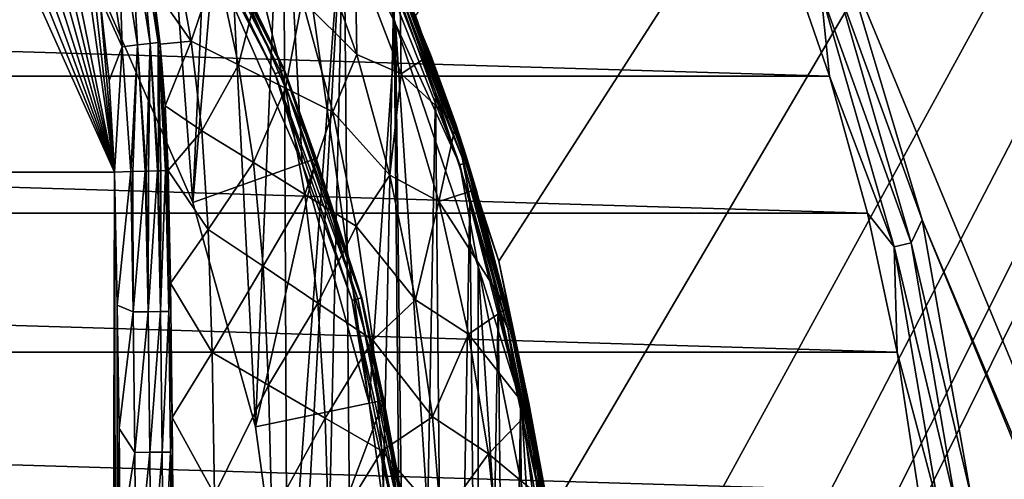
# Model space of a CAD drawing. Header units: metres. Extents: x -50 to 50, y -86 to 50.
# Tile 252 of 256: x 16.65 to 28.09, y 3.42 to 8.75. Entities that reach past the tile are written whole.
import ezdxf

# ---------------------------------------------------------------- set-up
doc = ezdxf.new("R2010")
doc.units = ezdxf.units.M
doc.layers.add('solid_MONTA1__SW0001', color=7, linetype='CONTINUOUS')

msp = doc.modelspace()

# ---------------------------------------------------------------- linework, layer by layer
at = {"layer": 'solid_MONTA1__SW0001'}
for points in [[(21.249317, -8.801449, 108.5), (49.207382, -47.907547, 108.5), (49.207382, 47.907547, 108.5)], [(22.216209, -5.953105, 108.5), (21.249317, -8.801449, 108.5), (49.207382, 47.907547, 108.5)], [(21.249317, 8.801449, 108.5), (22.216209, 5.953105, 108.5), (49.207382, 47.907547, 108.5)], [(22.803211, -3.001976, 108.5), (22.216209, -5.953105, 108.5), (49.207382, 47.907547, 108.5)], [(22.216209, 5.953105, 108.5), (22.803211, 3.001976, 108.5), (49.207382, 47.907547, 108.5)], [(23, 0, 108.5), (22.803211, -3.001976, 108.5), (49.207382, 47.907547, 108.5)], [(22.803211, 3.001976, 108.5), (23, 0, 108.5), (49.207382, 47.907547, 108.5)], [(26.202694, 9.536955, 102.5), (50, 48.000282, 102.5), (50, -47.999832, 102.5)], [(13.32256, 6.986027, 189.772842), (17.754503, 6.984094, 189.450638), (13.882291, 15.596692, 189.685181)], [(13.882291, 15.596692, 189.685181), (17.754503, 6.984094, 189.450638), (14.468469, 15.10256, 189.649307)], [(14.468469, 15.10256, 189.649307), (17.754503, 6.984094, 189.450638), (15.014058, 14.563252, 189.614944)], [(15.014058, 14.563252, 189.614944), (17.754503, 6.984094, 189.450638), (15.520362, 13.976625, 189.582336)], [(15.520362, 13.976625, 189.582336), (17.754503, 6.984094, 189.450638), (15.980055, 13.350966, 189.552246)], [(18.11326, 13.997784, 172.399994), (18.662142, 6.632329, 172.399994), (17.585089, 9.111894, 172.399994)], [(18.11326, 13.997784, 172.399994), (18.943823, 12.845457, 172.399994), (18.662142, 6.632329, 172.399994)], [(15.980055, 13.350966, 189.552246), (17.754503, 6.984094, 189.450638), (16.385811, 12.698413, 189.525452)], [(18.943823, 12.845457, 172.399994), (19.391319, 4.029763, 172.399994), (18.662142, 6.632329, 172.399994)], [(18.943823, 12.845457, 172.399994), (19.710924, 11.625843, 172.399994), (19.391319, 4.029763, 172.399994)], [(16.385811, 12.698413, 189.525452), (17.754503, 6.984094, 189.450638), (16.726103, 12.03946, 189.503067)], [(16.726103, 12.03946, 189.503067), (17.754503, 6.984094, 189.450638), (17.236517, 10.666974, 189.470795)], [(19.710924, 11.625843, 172.399994), (19.759472, 1.35131, 172.399994), (19.391319, 4.029763, 172.399994)], [(19.710924, 11.625843, 172.399994), (20.416256, 10.337695, 172.399994), (19.759472, 1.35131, 172.399994)], [(18.782495, 9.732619, 169.800003), (19.932884, 7.08411, 169.800003), (19.702078, 11.374999, 169.800003)], [(19.702078, 11.375, 169.733017), (19.702078, 11.374999, 169.800003), (21.01807, 8.706412, 169.800003)], [(19.702078, 11.375, 169.733017), (21.01807, 8.706412, 169.800003), (21.018259, 8.706048, 169.733017)], [(19.702078, 11.375, 169.733017), (21.018259, 8.706048, 169.733017), (20.705076, 9.74307, 169.621521)], [(20.711926, 4.303764, 169.800003), (21.01807, 8.706412, 169.800003), (19.702078, 11.374999, 169.800003)], [(19.932884, 7.08411, 169.800003), (20.711926, 4.303764, 169.800003), (19.702078, 11.374999, 169.800003)], [(17.236517, 10.666974, 189.470795), (17.754503, 6.984094, 189.450638), (17.427347, 9.887665, 189.460022)], [(18.44906, 10.651569, 169.866348), (19.681534, 8.152358, 169.866348), (18.390615, 10.617826, 169.817276)], [(18.485073, 10.672361, 169.938705), (19.719954, 8.168272, 169.938705), (18.44906, 10.651569, 169.866348)], [(19.719954, 8.168272, 169.938705), (19.681534, 8.152358, 169.866348), (18.44906, 10.651569, 169.866348)], [(18.492382, 10.676582, 170.021729), (19.727751, 8.171502, 170.021729), (18.485073, 10.672361, 169.938705)], [(19.727751, 8.171502, 170.021729), (19.719954, 8.168272, 169.938705), (18.485073, 10.672361, 169.938705)], [(18.492382, 10.676582, 170.021729), (18.935961, 9.811824, 170.100891), (19.727751, 8.171502, 170.021729)], [(18.390615, 10.617826, 169.817276), (19.619184, 8.126533, 169.817276), (18.782495, 9.732619, 169.800003)], [(19.681534, 8.152358, 169.866348), (19.619184, 8.126533, 169.817276), (18.390615, 10.617826, 169.817276)], [(20.416256, 10.337695, 172.399994), (19.759472, -1.35131, 172.399994), (19.759472, 1.35131, 172.399994)], [(20.416256, 10.337695, 172.399994), (19.928415, -11.24722, 172.399994), (19.759472, -1.35131, 172.399994)], [(20.416256, 10.337695, 172.399994), (20.598076, -9.970854, 172.399994), (19.928415, -11.24722, 172.399994)], [(20.416256, 10.337695, 172.399994), (20.997316, 9.118874, 172.399994), (20.598076, -9.970854, 172.399994)], [(18.16766, 8.476885, 189.15799), (18.030708, 9.964641, 188.985443), (17.939552, 9.944036, 189.168152)], [(18.030708, 9.964641, 188.985443), (18.260187, 8.487558, 188.975113), (18.199013, 9.141419, 188.891556)], [(18.16766, 8.476885, 189.15799), (18.260187, 8.487558, 188.975113), (18.030708, 9.964641, 188.985443)], [(17.427347, 9.887665, 189.460022), (17.754503, 6.984094, 189.450638), (17.582521, 9.016173, 189.452576)], [(17.844223, 8.440701, 189.40802), (17.620848, 9.876086, 189.417648), (17.582521, 9.016173, 189.452576)], [(17.796759, 9.913185, 189.318726), (17.620848, 9.876086, 189.417648), (17.844223, 8.440701, 189.40802)], [(17.939552, 9.944036, 189.168152), (17.796759, 9.913185, 189.318726), (18.022739, 8.460561, 189.308807)], [(18.022739, 8.460561, 189.308807), (17.796759, 9.913185, 189.318726), (17.844223, 8.440701, 189.40802)], [(18.16766, 8.476885, 189.15799), (17.939552, 9.944036, 189.168152), (18.022739, 8.460561, 189.308807)], [(17.585089, 9.111894, 172.399994), (18.662142, 6.632329, 172.399994), (18.935961, 9.811824, 170.100891)], [(18.662142, 6.632329, 172.399994), (20.095633, 7.14199, 170.100891), (18.935961, 9.811824, 170.100891)], [(19.619184, 8.126533, 169.817276), (19.932884, 7.08411, 169.800003), (18.782495, 9.732619, 169.800003)], [(19.727751, 8.171502, 170.021729), (18.935961, 9.811824, 170.100891), (20.095633, 7.14199, 170.100891)], [(20.783739, 9.780085, 169.471008), (20.705076, 9.74307, 169.621521), (21.762941, 7.071208, 169.621521)], [(21.018259, 8.706048, 169.733017), (21.762941, 7.071208, 169.621521), (20.705076, 9.74307, 169.621521)], [(21.845621, 7.098073, 169.471008), (20.783739, 9.780085, 169.471008), (21.762941, 7.071208, 169.621521)], [(21.249229, 8.801719, 169.300003), (20.783739, 9.780085, 169.471008), (21.845621, 7.098073, 169.471008)], [(-26.054609, 8.098694, 102.300003), (-25.517324, 9.659147, 102.300003), (26.054459, 8.09918, 102.300003)], [(-25.517324, 9.659147, 102.300003), (25.517155, 9.659599, 102.300003), (26.054459, 8.09918, 102.300003)], [(20.566412, 8.351916, 177.39505), (20.089262, 9.69072, 177.39505), (19.933193, 8.979414, 179.839539)], [(20.54921, 9.517657, 174.939468), (20.089262, 9.69072, 177.39505), (20.566412, 8.351916, 177.39505)], [(25.953922, 9.081671, 102.322868), (26.054459, 8.09918, 102.300003), (25.517155, 9.659599, 102.300003)], [(18.199013, 9.141419, 188.891556), (18.643961, 8.505205, 187.17305), (18.447113, 9.59824, 187.17305)], [(18.942469, 9.39199, 184.728546), (18.447113, 9.59824, 187.17305), (18.643961, 8.505205, 187.17305)], [(21.080879, 8.126628, 174.939468), (20.54921, 9.517657, 174.939468), (20.566412, 8.351916, 177.39505)], [(21.065437, 9.207989, 172.514267), (20.54921, 9.517657, 174.939468), (21.080879, 8.126628, 174.939468)], [(26.145826, 9.14882, 102.390617), (26.202694, 9.536955, 102.5), (27.132597, 6.430617, 102.5)], [(27.132597, 6.430617, 102.5), (26.202694, 9.536955, 102.5), (50, -47.999832, 102.5)], [(19.192169, 8.231598, 184.728546), (18.942469, 9.39199, 184.728546), (18.643961, 8.505205, 187.17305)], [(19.437834, 9.185694, 182.284042), (18.942469, 9.39199, 184.728546), (19.192169, 8.231598, 184.728546)], [(19.740383, 7.957946, 182.284042), (19.437834, 9.185694, 182.284042), (19.192169, 8.231598, 184.728546)], [(19.933193, 8.979414, 179.839539), (19.437834, 9.185694, 182.284042), (19.740383, 7.957946, 182.284042)], [(21.422226, 8.348769, 172.515656), (21.065437, 9.207989, 172.514267), (21.080879, 8.126628, 174.939468)], [(21.111351, 9.099964, 172.477081), (21.065437, 9.207989, 172.514267), (21.422226, 8.348769, 172.515656)], [(25.953922, 9.081671, 102.322868), (26.145826, 9.14882, 102.390617), (27.00577, 6.163891, 102.390617)], [(27.00577, 6.163891, 102.390617), (26.145826, 9.14882, 102.390617), (27.132597, 6.430617, 102.5)], [(18.199013, 9.141419, 188.891556), (18.282887, 8.47088, 188.89946), (18.643961, 8.505205, 187.17305)], [(18.260187, 8.487558, 188.975113), (18.282887, 8.47088, 188.89946), (18.199013, 9.141419, 188.891556)], [(20.997316, 9.118874, 172.399994), (21.170954, -8.695737, 172.399994), (20.598076, -9.970854, 172.399994)], [(20.997316, 9.118874, 172.399994), (21.480339, 7.910951, 172.399994), (21.170954, -8.695737, 172.399994)], [(21.065777, 9.080107, 172.411926), (21.480339, 7.910951, 172.399994), (20.997316, 9.118874, 172.399994)], [(21.065777, 9.080107, 172.411926), (21.094772, 9.09274, 172.439346), (21.819077, 7.163001, 172.439346)], [(21.788919, 7.153462, 172.411926), (21.065777, 9.080107, 172.411926), (21.819077, 7.163001, 172.439346)], [(21.788919, 7.153462, 172.411926), (21.480339, 7.910951, 172.399994), (21.065777, 9.080107, 172.411926)], [(21.094772, 9.09274, 172.439346), (21.111351, 9.099964, 172.477081), (21.836317, 7.168454, 172.477081)], [(21.819077, 7.163001, 172.439346), (21.094772, 9.09274, 172.439346), (21.836317, 7.168454, 172.477081)], [(21.111351, 9.099964, 172.477081), (21.422226, 8.348769, 172.515656), (21.715734, 7.540022, 172.516968)], [(21.836317, 7.168454, 172.477081), (21.111351, 9.099964, 172.477081), (21.715734, 7.540022, 172.516968)], [(26.807554, 6.118649, 102.322868), (26.054459, 8.09918, 102.300003), (25.953922, 9.081671, 102.322868)], [(26.807554, 6.118649, 102.322868), (25.953922, 9.081671, 102.322868), (27.00577, 6.163891, 102.390617)], [(17.582521, 9.016173, 189.452576), (17.754503, 6.984094, 189.450638), (17.69298, 8.049175, 189.44931)], [(17.844223, 8.440701, 189.40802), (17.582521, 9.016173, 189.452576), (17.69298, 8.049175, 189.44931)], [(20.288593, 7.684311, 179.839539), (19.933193, 8.979414, 179.839539), (19.740383, 7.957946, 182.284042)], [(20.566412, 8.351916, 177.39505), (19.933193, 8.979414, 179.839539), (20.288593, 7.684311, 179.839539)], [(20.711926, 4.303764, 169.800003), (21.10498, 1.443897, 169.800003), (21.01807, 8.706412, 169.800003)], [(21.974751, -5.888117, 169.800003), (21.974751, 5.888117, 169.800003), (21.01807, 8.706412, 169.800003)], [(21.018259, 8.706048, 169.733017), (21.01807, 8.706412, 169.800003), (21.974751, 5.888117, 169.800003)], [(21.10498, 1.443897, 169.800003), (21.974751, -5.888117, 169.800003), (21.01807, 8.706412, 169.800003)], [(21.018259, 8.706048, 169.733017), (21.974751, 5.888117, 169.800003), (21.974813, 5.888133, 169.733017)], [(21.018259, 8.706048, 169.733017), (21.974813, 5.888133, 169.733017), (21.762941, 7.071208, 169.621521)], [(22.216293, 5.952838, 169.300003), (21.249229, 8.801719, 169.300003), (21.845621, 7.098073, 169.471008)], [(21.249317, 8.801449, 108.5), (21.249229, 8.801719, 169.300003), (22.216293, 5.952838, 169.300003)], [(21.249317, 8.801449, 108.5), (22.216293, 5.952838, 169.300003), (22.216209, 5.953105, 108.5)], [(18.022739, 8.460561, 189.308807), (17.844223, 8.440701, 189.40802), (17.942474, 6.990309, 189.408371)], [(18.022739, 8.460561, 189.308807), (17.942474, 6.990309, 189.408371), (17.964964, 6.99104, 189.399475)], [(18.108837, 6.995641, 189.318542), (18.022739, 8.460561, 189.308807), (17.964964, 6.99104, 189.399475)], [(18.16766, 8.476885, 189.15799), (18.022739, 8.460561, 189.308807), (18.121439, 6.996037, 189.309128)], [(18.108837, 6.995641, 189.318542), (18.121439, 6.996037, 189.309128), (18.022739, 8.460561, 189.308807)], [(18.16766, 8.476885, 189.15799), (18.121439, 6.996037, 189.309128), (18.149538, 6.996914, 189.286453)], [(18.251602, 7.000018, 189.179077), (18.16766, 8.476885, 189.15799), (18.149538, 6.996914, 189.286453)], [(18.266638, 7.000461, 189.158722), (18.260187, 8.487558, 188.975113), (18.16766, 8.476885, 189.15799)], [(18.251602, 7.000018, 189.179077), (18.266638, 7.000461, 189.158722), (18.16766, 8.476885, 189.15799)], [(18.260187, 8.487558, 188.975113), (18.359453, 7.003014, 188.976639), (18.282887, 8.47088, 188.89946)], [(18.347723, 7.00272, 189.008835), (18.359453, 7.003014, 188.976639), (18.260187, 8.487558, 188.975113)], [(18.290796, 7.001161, 189.122375), (18.260187, 8.487558, 188.975113), (18.266638, 7.000461, 189.158722)], [(18.347723, 7.00272, 189.008835), (18.260187, 8.487558, 188.975113), (18.290796, 7.001161, 189.122375)], [(18.282887, 8.47088, 188.89946), (18.342163, 7.755429, 188.909851), (18.643961, 8.505205, 187.17305)], [(18.359453, 7.003014, 188.976639), (18.342163, 7.755429, 188.909851), (18.282887, 8.47088, 188.89946)], [(18.342163, 7.755429, 188.909851), (18.768686, 7.463564, 187.17305), (18.643961, 8.505205, 187.17305)], [(19.192169, 8.231598, 184.728546), (18.643961, 8.505205, 187.17305), (18.768686, 7.463564, 187.17305)], [(17.844223, 8.440701, 189.40802), (17.69298, 8.049175, 189.44931), (17.754503, 6.984094, 189.450638)], [(17.942474, 6.990309, 189.408371), (17.844223, 8.440701, 189.40802), (17.754503, 6.984094, 189.450638)], [(20.952166, 6.947608, 177.39505), (20.566412, 8.351916, 177.39505), (20.288593, 7.684311, 179.839539)], [(21.080879, 8.126628, 174.939468), (20.566412, 8.351916, 177.39505), (20.952166, 6.947608, 177.39505)], [(21.715734, 7.540022, 172.516968), (21.422226, 8.348769, 172.515656), (21.080879, 8.126628, 174.939468)], [(19.366297, 7.094772, 184.728546), (19.192169, 8.231598, 184.728546), (18.768686, 7.463564, 187.17305)], [(19.740383, 7.957946, 182.284042), (19.192169, 8.231598, 184.728546), (19.366297, 7.094772, 184.728546)], [(19.681534, 8.152358, 169.866348), (20.577253, 5.513658, 169.866348), (19.619184, 8.126533, 169.817276)], [(19.619184, 8.126533, 169.817276), (20.512066, 5.496192, 169.817276), (19.932884, 7.08411, 169.800003)], [(20.577253, 5.513658, 169.866348), (20.512066, 5.496192, 169.817276), (19.619184, 8.126533, 169.817276)], [(19.719954, 8.168272, 169.938705), (20.617418, 5.524421, 169.938705), (19.681534, 8.152358, 169.866348)], [(20.617418, 5.524421, 169.938705), (20.577253, 5.513658, 169.866348), (19.681534, 8.152358, 169.866348)], [(19.727751, 8.171502, 170.021729), (20.625572, 5.526606, 170.021729), (19.719954, 8.168272, 169.938705)], [(20.625572, 5.526606, 170.021729), (20.617418, 5.524421, 169.938705), (19.719954, 8.168272, 169.938705)], [(19.727751, 8.171502, 170.021729), (20.095633, 7.14199, 170.100891), (20.625572, 5.526606, 170.021729)], [(21.519793, 6.642651, 174.939468), (21.080879, 8.126628, 174.939468), (20.952166, 6.947608, 177.39505)], [(21.715734, 7.540022, 172.516968), (21.080879, 8.126628, 174.939468), (21.519793, 6.642651, 174.939468)], [(-26.496367, 6.509337, 102.300003), (-26.054609, 8.098694, 102.300003), (26.496246, 6.509824, 102.300003)], [(-26.054609, 8.098694, 102.300003), (26.054459, 8.09918, 102.300003), (26.496246, 6.509824, 102.300003)], [(26.807554, 6.118649, 102.322868), (26.496246, 6.509824, 102.300003), (26.054459, 8.09918, 102.300003)], [(19.963911, 6.725935, 182.284042), (19.740383, 7.957946, 182.284042), (19.366297, 7.094772, 184.728546)], [(20.288593, 7.684311, 179.839539), (19.740383, 7.957946, 182.284042), (19.963911, 6.725935, 182.284042)], [(21.480339, 7.910951, 172.399994), (21.628086, -7.467848, 172.399994), (21.170954, -8.695737, 172.399994)], [(21.480339, 7.910951, 172.399994), (21.880772, 6.683672, 172.399994), (21.628086, -7.467848, 172.399994)], [(21.788919, 7.153462, 172.411926), (21.880772, 6.683672, 172.399994), (21.480339, 7.910951, 172.399994)], [(18.342163, 7.755429, 188.909851), (18.375208, 7.003374, 188.922852), (18.768686, 7.463564, 187.17305)], [(18.359453, 7.003014, 188.976639), (18.375208, 7.003374, 188.922852), (18.342163, 7.755429, 188.909851)], [(20.561522, 6.357115, 179.839539), (20.288593, 7.684311, 179.839539), (19.963911, 6.725935, 182.284042)], [(20.952166, 6.947608, 177.39505), (20.288593, 7.684311, 179.839539), (20.561522, 6.357115, 179.839539)], [(18.375208, 7.003374, 188.922852), (18.842205, 6.320785, 187.17305), (18.768686, 7.463564, 187.17305)], [(19.366297, 7.094772, 184.728546), (18.768686, 7.463564, 187.17305), (18.842205, 6.320785, 187.17305)], [(21.954311, 6.784544, 172.518112), (21.715734, 7.540022, 172.516968), (21.519793, 6.642651, 174.939468)], [(21.836317, 7.168454, 172.477081), (21.715734, 7.540022, 172.516968), (21.954311, 6.784544, 172.518112)], [(18.662142, 6.632329, 172.399994), (19.391319, 4.029763, 172.399994), (20.095633, 7.14199, 170.100891)], [(19.478752, 5.891468, 184.728546), (19.366297, 7.094772, 184.728546), (18.842205, 6.320785, 187.17305)], [(19.963911, 6.725935, 182.284042), (19.366297, 7.094772, 184.728546), (19.478752, 5.891468, 184.728546)], [(19.391319, 4.029763, 172.399994), (20.880962, 4.339114, 170.100891), (20.095633, 7.14199, 170.100891)], [(20.625572, 5.526606, 170.021729), (20.095633, 7.14199, 170.100891), (20.880962, 4.339114, 170.100891)], [(21.845621, 7.098073, 169.471008), (21.762941, 7.071208, 169.621521), (22.477591, 4.28783, 169.621521)], [(21.788919, 7.153462, 172.411926), (21.819077, 7.163001, 172.439346), (22.350367, 5.172103, 172.439346)], [(22.319519, 5.165116, 172.411926), (21.788919, 7.153462, 172.411926), (22.350367, 5.172103, 172.439346)], [(22.319519, 5.165116, 172.411926), (21.880772, 6.683672, 172.399994), (21.788919, 7.153462, 172.411926)], [(21.819077, 7.163001, 172.439346), (21.836317, 7.168454, 172.477081), (22.368002, 5.176098, 172.477081)], [(22.350367, 5.172103, 172.439346), (21.819077, 7.163001, 172.439346), (22.368002, 5.176098, 172.477081)], [(21.836317, 7.168454, 172.477081), (21.954311, 6.784544, 172.518112), (22.314234, 5.411095, 172.519913)], [(22.368002, 5.176098, 172.477081), (21.836317, 7.168454, 172.477081), (22.314234, 5.411095, 172.519913)], [(22.562986, 4.30412, 169.471008), (21.845621, 7.098073, 169.471008), (22.477591, 4.28783, 169.621521)], [(22.216293, 5.952838, 169.300003), (21.845621, 7.098073, 169.471008), (22.562986, 4.30412, 169.471008)], [(10.642999, -7.137415, 189.991074), (17.718199, -7.140826, 189.52182), (13.32256, 6.986027, 189.772842)], [(13.32256, 6.986027, 189.772842), (17.718199, -7.140826, 189.52182), (17.754503, 6.984094, 189.450638)], [(17.757494, -6.235425, 189.514954), (17.754503, 6.984094, 189.450638), (17.718199, -7.140826, 189.52182)], [(17.786367, 5.441226, 189.457092), (17.942474, 6.990309, 189.408371), (17.754503, 6.984094, 189.450638)], [(17.777699, -5.215681, 189.509125), (17.754503, 6.984094, 189.450638), (17.757494, -6.235425, 189.514954)], [(17.786367, 5.441226, 189.457092), (17.754503, 6.984094, 189.450638), (17.777699, -5.215681, 189.509125)], [(17.969791, 5.361611, 189.417801), (17.942474, 6.990309, 189.408371), (17.786367, 5.441226, 189.457092)], [(17.969791, 5.361611, 189.417801), (17.964964, 6.99104, 189.399475), (17.942474, 6.990309, 189.408371)], [(17.969791, 5.361611, 189.417801), (18.108837, 6.995641, 189.318542), (17.964964, 6.99104, 189.399475)], [(18.143353, 5.363808, 189.325516), (18.108837, 6.995641, 189.318542), (17.969791, 5.361611, 189.417801)], [(18.143353, 5.363808, 189.325516), (18.121439, 6.996037, 189.309128), (18.108837, 6.995641, 189.318542)], [(18.143353, 5.363808, 189.325516), (18.149538, 6.996914, 189.286453), (18.121439, 6.996037, 189.309128)], [(18.143353, 5.363808, 189.325516), (18.251602, 7.000018, 189.179077), (18.149538, 6.996914, 189.286453)], [(18.286894, 5.36534, 189.185364), (18.251602, 7.000018, 189.179077), (18.143353, 5.363808, 189.325516)], [(18.286894, 5.36534, 189.185364), (18.266638, 7.000461, 189.158722), (18.251602, 7.000018, 189.179077)], [(18.286894, 5.36534, 189.185364), (18.290796, 7.001161, 189.122375), (18.266638, 7.000461, 189.158722)], [(18.286894, 5.36534, 189.185364), (18.347723, 7.00272, 189.008835), (18.290796, 7.001161, 189.122375)], [(18.286894, 5.36534, 189.185364), (18.383337, 5.366024, 189.014038), (18.347723, 7.00272, 189.008835)], [(18.383337, 5.366024, 189.014038), (18.359453, 7.003014, 188.976639), (18.347723, 7.00272, 189.008835)], [(18.383337, 5.366024, 189.014038), (18.375208, 7.003374, 188.922852), (18.359453, 7.003014, 188.976639)], [(18.375208, 7.003374, 188.922852), (18.402721, 5.697603, 188.936966), (18.842205, 6.320785, 187.17305)], [(18.383337, 5.366024, 189.014038), (18.402721, 5.697603, 188.936966), (18.375208, 7.003374, 188.922852)], [(20.512066, 5.496192, 169.817276), (20.711926, 4.303764, 169.800003), (19.932884, 7.08411, 169.800003)], [(21.974813, 5.888133, 169.733017), (22.477591, 4.28783, 169.621521), (21.762941, 7.071208, 169.621521)], [(21.248518, 5.504268, 177.39505), (20.952166, 6.947608, 177.39505), (20.561522, 6.357115, 179.839539)], [(21.519793, 6.642651, 174.939468), (20.952166, 6.947608, 177.39505), (21.248518, 5.504268, 177.39505)], [(22.314234, 5.411095, 172.519913), (21.954311, 6.784544, 172.518112), (21.519793, 6.642651, 174.939468)], [(20.115301, 5.462092, 182.284042), (19.963911, 6.725935, 182.284042), (19.478752, 5.891468, 184.728546)], [(20.561522, 6.357115, 179.839539), (19.963911, 6.725935, 182.284042), (20.115301, 5.462092, 182.284042)], [(21.863808, 5.104836, 174.939468), (21.519793, 6.642651, 174.939468), (21.248518, 5.504268, 177.39505)], [(22.314234, 5.411095, 172.519913), (21.519793, 6.642651, 174.939468), (21.863808, 5.104836, 174.939468)], [(21.880772, 6.683672, 172.399994), (22.009163, -6.220341, 172.399994), (21.628086, -7.467848, 172.399994)], [(21.880772, 6.683672, 172.399994), (22.210369, 5.422951, 172.399994), (22.009163, -6.220341, 172.399994)], [(22.319519, 5.165116, 172.411926), (22.210369, 5.422951, 172.399994), (21.880772, 6.683672, 172.399994)], [(-26.841366, 4.896449, 102.300003), (-26.496367, 6.509337, 102.300003), (26.841286, 4.896891, 102.300003)], [(-26.496367, 6.509337, 102.300003), (26.496246, 6.509824, 102.300003), (26.841286, 4.896891, 102.300003)], [(26.807554, 6.118649, 102.322868), (26.841286, 4.896891, 102.300003), (26.496246, 6.509824, 102.300003)], [(27.00577, 6.163891, 102.390617), (27.132597, 6.430617, 102.5), (27.695787, 3.236854, 102.5)], [(36.431774, -16.172977, 102.5), (27.132597, 6.430617, 102.5), (50, -47.999832, 102.5)], [(36.431774, -16.172977, 102.5), (27.695787, 3.236854, 102.5), (27.132597, 6.430617, 102.5)], [(18.402721, 5.697603, 188.936966), (18.886101, 4.890479, 187.17305), (18.842205, 6.320785, 187.17305)], [(19.478752, 5.891468, 184.728546), (18.842205, 6.320785, 187.17305), (18.886101, 4.890479, 187.17305)], [(20.751848, 5.032735, 179.839539), (20.561522, 6.357115, 179.839539), (20.115301, 5.462092, 182.284042)], [(21.248518, 5.504268, 177.39505), (20.561522, 6.357115, 179.839539), (20.751848, 5.032735, 179.839539)], [(26.807554, 6.118649, 102.322868), (27.00577, 6.163891, 102.390617), (27.5261, 3.101447, 102.390617)], [(27.324066, 3.078683, 102.322868), (26.841286, 4.896891, 102.300003), (26.807554, 6.118649, 102.322868)], [(27.324066, 3.078683, 102.322868), (26.807554, 6.118649, 102.322868), (27.5261, 3.101447, 102.390617)], [(27.5261, 3.101447, 102.390617), (27.00577, 6.163891, 102.390617), (27.695787, 3.236854, 102.5)], [(22.216209, 5.953105, 108.5), (22.216293, 5.952838, 169.300003), (22.803232, 3.002102, 169.300003)], [(22.216209, 5.953105, 108.5), (22.803232, 3.002102, 169.300003), (22.803211, 3.001976, 108.5)], [(22.803232, 3.002102, 169.300003), (22.216293, 5.952838, 169.300003), (22.562986, 4.30412, 169.471008)], [(19.543753, 4.510759, 184.728546), (19.478752, 5.891468, 184.728546), (18.886101, 4.890479, 187.17305)], [(20.115301, 5.462092, 182.284042), (19.478752, 5.891468, 184.728546), (19.543753, 4.510759, 184.728546)], [(21.974813, 5.888133, 169.733017), (21.974751, 5.888117, 169.800003), (22.555387, 2.969061, 169.800003)], [(22.555387, -2.969061, 169.800003), (22.555387, 2.969061, 169.800003), (21.974751, 5.888117, 169.800003)], [(21.974751, -5.888117, 169.800003), (22.555387, -2.969061, 169.800003), (21.974751, 5.888117, 169.800003)], [(21.974813, 5.888133, 169.733017), (22.555387, 2.969061, 169.800003), (22.55537, 2.969471, 169.733017)], [(21.974813, 5.888133, 169.733017), (22.55537, 2.969471, 169.733017), (22.477591, 4.28783, 169.621521)], [(18.383337, 5.366024, 189.014038), (18.422678, 4.136201, 188.947571), (18.402721, 5.697603, 188.936966)], [(18.402721, 5.697603, 188.936966), (18.422678, 4.136201, 188.947571), (18.886101, 4.890479, 187.17305)], [(20.577253, 5.513658, 169.866348), (21.120888, 2.780618, 169.866348), (20.512066, 5.496192, 169.817276)], [(20.512066, 5.496192, 169.817276), (21.053978, 2.771809, 169.817276), (20.711926, 4.303764, 169.800003)], [(21.120888, 2.780618, 169.866348), (21.053978, 2.771809, 169.817276), (20.512066, 5.496192, 169.817276)], [(20.617418, 5.524421, 169.938705), (21.162115, 2.786045, 169.938705), (20.577253, 5.513658, 169.866348)], [(21.162115, 2.786045, 169.938705), (21.120888, 2.780618, 169.866348), (20.577253, 5.513658, 169.866348)], [(20.625572, 5.526606, 170.021729), (21.170485, 2.787147, 170.021729), (20.617418, 5.524421, 169.938705)], [(21.170485, 2.787147, 170.021729), (21.162115, 2.786045, 169.938705), (20.617418, 5.524421, 169.938705)], [(20.625572, 5.526606, 170.021729), (20.880962, 4.339114, 170.100891), (21.170485, 2.787147, 170.021729)], [(21.44541, 4.144158, 177.39505), (21.248518, 5.504268, 177.39505), (20.751848, 5.032735, 179.839539)], [(21.863808, 5.104836, 174.939468), (21.248518, 5.504268, 177.39505), (21.44541, 4.144158, 177.39505)], [(17.786367, 5.441226, 189.457092), (17.777699, -5.215681, 189.509125), (17.795689, -4.12059, 189.503052)], [(17.786367, 5.441226, 189.457092), (17.795689, -4.12059, 189.503052), (17.807102, 4.010476, 189.463364)], [(17.969791, 5.361611, 189.417801), (17.786367, 5.441226, 189.457092), (17.807102, 4.010476, 189.463364)], [(20.201405, 4.130964, 182.284042), (20.115301, 5.462092, 182.284042), (19.543753, 4.510759, 184.728546)], [(20.751848, 5.032735, 179.839539), (20.115301, 5.462092, 182.284042), (20.201405, 4.130964, 182.284042)], [(22.571705, 4.208073, 172.521439), (22.314234, 5.411095, 172.519913), (21.863808, 5.104836, 174.939468)], [(22.210369, 5.422951, 172.399994), (22.316965, -4.994585, 172.399994), (22.009163, -6.220341, 172.399994)], [(22.210369, 5.422951, 172.399994), (22.469332, 4.235824, 172.399994), (22.316965, -4.994585, 172.399994)], [(22.319519, 5.165116, 172.411926), (22.469332, 4.235824, 172.399994), (22.210369, 5.422951, 172.399994)], [(22.368002, 5.176098, 172.477081), (22.314234, 5.411095, 172.519913), (22.571705, 4.208073, 172.521439)], [(17.989584, 3.732347, 189.425186), (17.969791, 5.361611, 189.417801), (17.807102, 4.010476, 189.463364)], [(18.143353, 5.363808, 189.325516), (17.969791, 5.361611, 189.417801), (17.989584, 3.732347, 189.425186)], [(18.163147, 3.733603, 189.33287), (18.143353, 5.363808, 189.325516), (17.989584, 3.732347, 189.425186)], [(18.286894, 5.36534, 189.185364), (18.143353, 5.363808, 189.325516), (18.163147, 3.733603, 189.33287)], [(18.306686, 3.73435, 189.192719), (18.286894, 5.36534, 189.185364), (18.163147, 3.733603, 189.33287)], [(18.306686, 3.73435, 189.192719), (18.383337, 5.366024, 189.014038), (18.286894, 5.36534, 189.185364)], [(18.306686, 3.73435, 189.192719), (18.403122, 3.734499, 189.021378), (18.383337, 5.366024, 189.014038)], [(18.383337, 5.366024, 189.014038), (18.403122, 3.734499, 189.021378), (18.422678, 4.136201, 188.947571)], [(22.319519, 5.165116, 172.411926), (22.350367, 5.172103, 172.439346), (22.737898, 3.148613, 172.439346)], [(22.706623, 3.143901, 172.411926), (22.319519, 5.165116, 172.411926), (22.737898, 3.148613, 172.439346)], [(22.706623, 3.143901, 172.411926), (22.469332, 4.235824, 172.399994), (22.319519, 5.165116, 172.411926)], [(22.350367, 5.172103, 172.439346), (22.368002, 5.176098, 172.477081), (22.755779, 3.151308, 172.477081)], [(22.737898, 3.148613, 172.439346), (22.350367, 5.172103, 172.439346), (22.755779, 3.151308, 172.477081)], [(22.368002, 5.176098, 172.477081), (22.571705, 4.208073, 172.521439), (22.752541, 3.170714, 172.523132)], [(22.755779, 3.151308, 172.477081), (22.368002, 5.176098, 172.477081), (22.752541, 3.170714, 172.523132)], [(20.859056, 3.751186, 179.839539), (20.751848, 5.032735, 179.839539), (20.201405, 4.130964, 182.284042)], [(21.44541, 4.144158, 177.39505), (20.751848, 5.032735, 179.839539), (20.859056, 3.751186, 179.839539)], [(22.094637, 3.715463, 174.939468), (21.863808, 5.104836, 174.939468), (21.44541, 4.144158, 177.39505)], [(22.571705, 4.208073, 172.521439), (21.863808, 5.104836, 174.939468), (22.094637, 3.715463, 174.939468)], [(-27.087748, 3.268196, 102.300003), (-26.841366, 4.896449, 102.300003), (27.087706, 3.268541, 102.300003)], [(-26.841366, 4.896449, 102.300003), (26.841286, 4.896891, 102.300003), (27.087706, 3.268541, 102.300003)], [(18.422678, 4.136201, 188.947571), (18.913544, 3.243579, 187.17305), (18.886101, 4.890479, 187.17305)], [(19.543753, 4.510759, 184.728546), (18.886101, 4.890479, 187.17305), (18.913544, 3.243579, 187.17305)], [(27.324066, 3.078683, 102.322868), (27.087706, 3.268541, 102.300003), (26.841286, 4.896891, 102.300003)], [(19.578882, 2.996727, 184.728546), (19.543753, 4.510759, 184.728546), (18.913544, 3.243579, 187.17305)], [(20.201405, 4.130964, 182.284042), (19.543753, 4.510759, 184.728546), (19.578882, 2.996727, 184.728546)], [(19.391319, 4.029763, 172.399994), (19.759472, 1.35131, 172.399994), (20.880962, 4.339114, 170.100891)], [(19.759472, 1.35131, 172.399994), (21.277317, 1.455408, 170.100891), (20.880962, 4.339114, 170.100891)], [(21.053978, 2.771809, 169.817276), (21.10498, 1.443897, 169.800003), (20.711926, 4.303764, 169.800003)], [(21.170485, 2.787147, 170.021729), (20.880962, 4.339114, 170.100891), (21.277317, 1.455408, 170.100891)], [(22.469332, 4.235824, 172.399994), (22.549076, -3.865463, 172.399994), (22.316965, -4.994585, 172.399994)], [(22.469332, 4.235824, 172.399994), (22.659294, 3.133137, 172.399994), (22.549076, -3.865463, 172.399994)], [(22.706623, 3.143901, 172.411926), (22.659294, 3.133137, 172.399994), (22.469332, 4.235824, 172.399994)], [(22.562986, 4.30412, 169.471008), (22.477591, 4.28783, 169.621521), (22.837755, 1.43683, 169.621521)], [(22.55537, 2.969471, 169.733017), (22.837755, 1.43683, 169.621521), (22.477591, 4.28783, 169.621521)], [(22.92452, 1.442289, 169.471008), (22.562986, 4.30412, 169.471008), (22.837755, 1.43683, 169.621521)], [(22.803232, 3.002102, 169.300003), (22.562986, 4.30412, 169.471008), (22.92452, 1.442289, 169.471008)], [(18.403122, 3.734499, 189.021378), (18.430841, 3.251662, 188.952744), (18.422678, 4.136201, 188.947571)], [(18.422678, 4.136201, 188.947571), (18.430841, 3.251662, 188.952744), (18.913544, 3.243579, 187.17305)], [(20.244225, 2.749791, 182.284042), (20.201405, 4.130964, 182.284042), (19.578882, 2.996727, 184.728546)], [(20.859056, 3.751186, 179.839539), (20.201405, 4.130964, 182.284042), (20.244225, 2.749791, 182.284042)], [(21.543333, 2.953415, 177.39505), (21.44541, 4.144158, 177.39505), (20.859056, 3.751186, 179.839539)], [(22.094637, 3.715463, 174.939468), (21.44541, 4.144158, 177.39505), (21.543333, 2.953415, 177.39505)], [(22.752541, 3.170714, 172.523132), (22.571705, 4.208073, 172.521439), (22.094637, 3.715463, 174.939468)], [(17.807102, 4.010476, 189.463364), (17.795689, -4.12059, 189.503052), (17.810162, -2.934648, 189.49675)], [(17.807102, 4.010476, 189.463364), (17.810162, -2.934648, 189.49675), (17.818134, 2.646291, 189.469666)], [(17.989584, 3.732347, 189.425186), (17.807102, 4.010476, 189.463364), (17.818134, 2.646291, 189.469666)], [(18.001938, 2.102977, 189.432648), (17.989584, 3.732347, 189.425186), (17.818134, 2.646291, 189.469666)], [(18.163147, 3.733603, 189.33287), (17.989584, 3.732347, 189.425186), (18.001938, 2.102977, 189.432648)], [(18.175503, 2.103493, 189.340332), (18.163147, 3.733603, 189.33287), (18.001938, 2.102977, 189.432648)], [(18.306686, 3.73435, 189.192719), (18.163147, 3.733603, 189.33287), (18.175503, 2.103493, 189.340332)], [(18.319038, 2.103626, 189.20018), (18.306686, 3.73435, 189.192719), (18.175503, 2.103493, 189.340332)], [(18.319038, 2.103626, 189.20018), (18.403122, 3.734499, 189.021378), (18.306686, 3.73435, 189.192719)], [(18.319038, 2.103626, 189.20018), (18.415466, 2.103359, 189.028839), (18.403122, 3.734499, 189.021378)], [(18.403122, 3.734499, 189.021378), (18.415466, 2.103359, 189.028839), (18.430841, 3.251662, 188.952744)], [(20.909563, 2.502872, 179.839539), (20.859056, 3.751186, 179.839539), (20.244225, 2.749791, 182.284042)], [(21.543333, 2.953415, 177.39505), (20.859056, 3.751186, 179.839539), (20.909563, 2.502872, 179.839539)], [(22.207724, 2.616532, 174.939468), (22.094637, 3.715463, 174.939468), (21.543333, 2.953415, 177.39505)], [(22.752541, 3.170714, 172.523132), (22.094637, 3.715463, 174.939468), (22.207724, 2.616532, 174.939468)]]:
    msp.add_3dface(points, dxfattribs=at)

doc.saveas('drawing.dxf')
